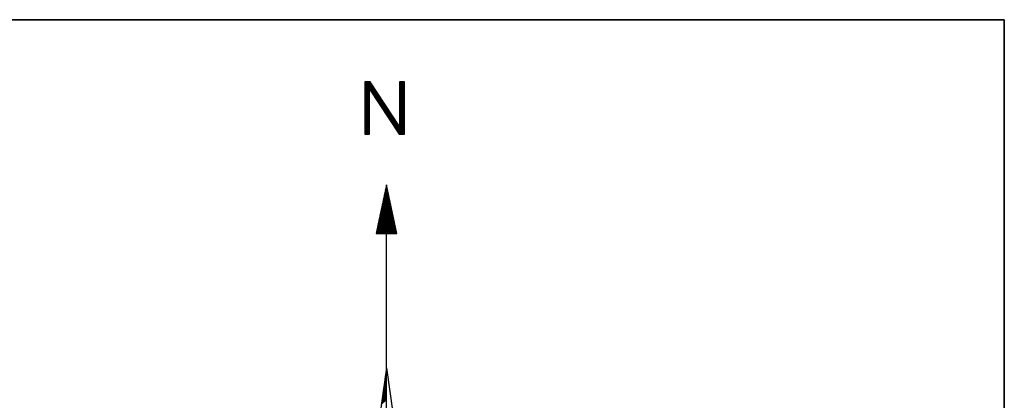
# Model space of a CAD drawing. Header units: metres. Extents: x 183400 to 184400, y 422200 to 427800.
# Tile 221 of 221: x 184158 to 184200, y 427784 to 427800. Entities that reach past the tile are written whole.
import ezdxf

# ---------------------------------------------------------------- set-up
doc = ezdxf.new("R2010")
doc.units = ezdxf.units.M
for name, color, linetype in [('N_MK2', 7, 'Continuous'), ('방위표', 7, 'Continuous'), ('일람표', 7, 'Continuous')]:
    doc.layers.add(name, color=color, linetype=linetype)

# ---------------------------------------------------------------- blocks, each defined once
blk = doc.blocks.new('N_MK2')
at = {"layer": '방위표', "color": 7, "linetype": 'Continuous'}
for points in [[(-6.548, 219.086), (-6.278, 219.356)], [(-6.548, 218.803), (-5.995, 219.356)], [(-6.548, 218.52), (-5.712, 219.356)], [(-6.548, 218.237), (-5.429, 219.356)], [(-6.548, 217.954), (-5.146, 219.356)], [(-6.548, 217.671), (-4.913, 219.306)], [(-6.548, 217.389), (-4.801, 219.136)], [(-6.548, 217.106), (-4.689, 218.965)], [(-6.548, 216.823), (-4.576, 218.794)], [(-6.548, 216.54), (-4.464, 218.624)], [(-6.548, 216.257), (-4.352, 218.453)], [(-6.548, 215.974), (-4.24, 218.283)], [(-6.548, 215.692), (-5.124, 217.116)], [(-5.123, 217.116), (-4.127, 218.112)], [(-5.011, 216.945), (-4.015, 217.941)], [(-4.899, 216.775), (-3.903, 217.771)], [(-4.787, 216.604), (-3.791, 217.6)], [(-4.675, 216.434), (-3.678, 217.43)], [(-4.562, 216.263), (-3.566, 217.259)], [(-4.45, 216.092), (-3.454, 217.089)], [(3.973, 219.141), (4.188, 219.356)], [(3.973, 218.859), (4.47, 219.356)], [(3.973, 218.576), (4.753, 219.356)], [(3.973, 218.293), (5.036, 219.356)], [(3.973, 218.01), (5.319, 219.356)], [(3.973, 217.727), (5.4, 219.154)], [(3.973, 217.444), (5.4, 218.871)], [(3.973, 217.162), (5.4, 218.589)], [(3.973, 216.879), (5.4, 218.306)], [(3.973, 216.596), (5.4, 218.023)], [(3.973, 216.313), (5.4, 217.74)], [(3.973, 216.03), (5.4, 217.457)], [(3.973, 215.747), (5.4, 217.174)], [(-6.548, 215.409), (-5.124, 216.833)], [(-6.548, 215.126), (-5.124, 216.55)], [(-6.548, 214.843), (-5.124, 216.267)], [(-6.548, 214.56), (-5.124, 215.984)], [(-6.548, 214.277), (-5.124, 215.701)], [(-6.548, 213.994), (-5.124, 215.418)], [(-6.548, 213.712), (-5.124, 215.136)], [(-6.548, 213.429), (-5.124, 214.853)], [(-6.548, 213.146), (-5.124, 214.57)], [(-6.548, 212.863), (-5.124, 214.287)], [(-4.338, 215.922), (-3.342, 216.918)], [(-4.226, 215.751), (-3.229, 216.747)], [(-4.113, 215.581), (-3.117, 216.577)], [(-4.001, 215.41), (-3.005, 216.406)], [(-3.889, 215.239), (-2.893, 216.236)], [(-3.777, 215.069), (-2.78, 216.065)], [(-3.665, 214.898), (-2.668, 215.894)], [(-3.552, 214.727), (-2.556, 215.724)], [(-3.44, 214.557), (-2.444, 215.553)], [(-3.328, 214.386), (-2.331, 215.383)], [(-3.216, 214.216), (-2.219, 215.212)], [(-3.103, 214.045), (-2.107, 215.041)], [(-2.991, 213.874), (-1.995, 214.871)], [(-2.879, 213.704), (-1.882, 214.7)], [(-2.767, 213.533), (-1.77, 214.53)], [(-2.655, 213.362), (-1.658, 214.359)], [(-2.542, 213.192), (-1.546, 214.189)], [(-2.43, 213.021), (-1.433, 214.018)], [(3.973, 215.464), (5.4, 216.891)], [(3.973, 215.182), (5.4, 216.609)], [(3.973, 214.899), (5.4, 216.326)], [(3.973, 214.616), (5.4, 216.043)], [(3.973, 214.333), (5.4, 215.76)], [(3.973, 214.05), (5.4, 215.477)], [(3.973, 213.767), (5.4, 215.194)], [(3.973, 213.485), (5.4, 214.912)], [(3.973, 213.202), (5.4, 214.629)], [(3.973, 212.919), (5.4, 214.346)], [(3.973, 212.636), (5.4, 214.063)], [(-6.548, 212.58), (-5.124, 214.004)], [(-6.548, 212.297), (-5.124, 213.721)], [(-6.548, 212.015), (-5.124, 213.439)], [(-6.548, 211.732), (-5.124, 213.156)], [(-6.548, 211.449), (-5.124, 212.873)], [(-6.548, 211.166), (-5.124, 212.59)], [(-6.548, 210.883), (-5.124, 212.307)], [(-6.548, 210.6), (-5.124, 212.024)], [(-6.548, 210.317), (-5.124, 211.741)], [(-6.548, 210.035), (-5.124, 211.459)], [(-6.548, 209.752), (-5.124, 211.176)], [(-2.318, 212.851), (-1.321, 213.847)], [(-2.206, 212.68), (-1.209, 213.677)], [(-2.093, 212.509), (-1.097, 213.506)], [(-1.981, 212.339), (-0.984, 213.336)], [(-1.869, 212.168), (-0.872, 213.165)], [(-1.757, 211.997), (-0.76, 212.994)], [(-1.645, 211.827), (-0.648, 212.824)], [(-1.532, 211.656), (-0.535, 212.653)], [(-1.42, 211.486), (-0.423, 212.483)], [(-1.308, 211.315), (-0.311, 212.312)], [(-1.196, 211.144), (-0.199, 212.141)], [(-1.083, 210.974), (-0.086, 211.971)], [(-0.971, 210.803), (0.026, 211.8)], [(-0.859, 210.632), (0.138, 211.63)], [(-0.747, 210.462), (0.25, 211.459)], [(-0.635, 210.291), (0.363, 211.288)], [(-0.522, 210.121), (0.475, 211.118)], [(3.973, 212.353), (5.4, 213.78)], [(3.973, 212.07), (5.4, 213.497)], [(3.973, 211.788), (5.4, 213.215)], [(3.973, 211.505), (5.4, 212.932)], [(3.973, 211.222), (5.4, 212.649)], [(3.973, 210.939), (5.4, 212.366)], [(3.973, 210.656), (5.4, 212.083)], [(3.973, 210.373), (5.4, 211.8)], [(3.973, 210.09), (5.4, 211.517)], [(3.973, 209.808), (5.4, 211.235)], [(-6.548, 209.469), (-5.124, 210.893)], [(-6.548, 209.186), (-5.124, 210.61)], [(-6.548, 208.903), (-5.124, 210.327)], [(-6.548, 208.62), (-5.124, 210.044)], [(-6.548, 208.338), (-5.124, 209.762)], [(-6.548, 208.055), (-5.124, 209.479)], [(-6.548, 207.772), (-5.124, 209.196)], [(-6.548, 207.489), (-5.124, 208.913)], [(-6.548, 207.206), (-5.124, 208.63)], [(-6.548, 206.923), (-5.124, 208.347)], [(-0.41, 209.95), (0.587, 210.947)], [(-0.298, 209.779), (0.699, 210.777)], [(-0.186, 209.609), (0.812, 210.606)], [(-0.073, 209.438), (0.924, 210.436)], [(0.039, 209.267), (1.036, 210.265)], [(0.151, 209.097), (1.148, 210.094)], [(0.263, 208.926), (1.261, 209.924)], [(0.375, 208.756), (1.373, 209.753)], [(0.488, 208.585), (1.485, 209.583)], [(0.6, 208.414), (1.597, 209.412)], [(0.712, 208.244), (1.71, 209.241)], [(0.824, 208.073), (1.822, 209.071)], [(0.937, 207.903), (1.934, 208.9)], [(1.049, 207.732), (2.047, 208.73)], [(1.161, 207.561), (2.159, 208.559)], [(1.273, 207.391), (2.271, 208.388)], [(1.385, 207.22), (2.383, 208.218)], [(3.973, 209.525), (5.4, 210.952)], [(3.973, 209.242), (5.4, 210.669)], [(3.973, 208.959), (5.4, 210.386)], [(3.973, 208.676), (5.4, 210.103)], [(3.973, 208.393), (5.4, 209.82)], [(3.973, 208.111), (5.4, 209.538)], [(3.973, 207.828), (5.4, 209.255)], [(3.973, 207.545), (5.4, 208.972)], [(3.973, 207.262), (5.4, 208.689)], [(3.973, 206.979), (5.4, 208.406)], [(3.973, 206.696), (5.4, 208.123)], [(-6.548, 206.641), (-5.124, 208.065)], [(-6.548, 206.358), (-5.124, 207.782)], [(-6.548, 206.075), (-5.124, 207.499)], [(-6.548, 205.792), (-5.124, 207.216)], [(-6.548, 205.509), (-5.124, 206.933)], [(-6.548, 205.226), (-5.124, 206.65)], [(-6.548, 204.943), (-5.124, 206.367)], [(-6.548, 204.661), (-5.124, 206.085)], [(-6.548, 204.378), (-5.124, 205.802)], [(-6.548, 204.095), (-5.124, 205.519)], [(-6.548, 203.812), (-5.124, 205.236)], [(1.498, 207.049), (2.496, 208.047)], [(1.61, 206.879), (2.608, 207.877)], [(1.722, 206.708), (2.72, 207.706)], [(1.834, 206.538), (2.832, 207.536)], [(1.947, 206.367), (2.945, 207.365)], [(2.059, 206.196), (3.057, 207.194)], [(2.171, 206.026), (3.169, 207.024)], [(2.283, 205.855), (3.281, 206.853)], [(2.395, 205.684), (3.394, 206.683)], [(2.508, 205.514), (3.506, 206.512)], [(2.62, 205.343), (3.618, 206.341)], [(2.732, 205.173), (3.73, 206.171)], [(2.844, 205.002), (3.843, 206)], [(2.957, 204.831), (3.955, 205.83)], [(3.069, 204.661), (5.4, 206.992)], [(3.181, 204.49), (5.4, 206.709)], [(3.293, 204.319), (5.4, 206.426)], [(3.405, 204.149), (5.4, 206.143)], [(3.518, 203.978), (5.4, 205.861)], [(3.63, 203.808), (5.4, 205.578)], [(3.742, 203.637), (5.4, 205.295)], [(3.973, 206.413), (5.4, 207.84)], [(3.973, 206.131), (5.4, 207.558)], [(3.973, 205.848), (5.4, 207.275)], [(-6.519, 203.558), (-5.124, 204.953)], [(-6.236, 203.558), (-5.124, 204.67)], [(-5.954, 203.558), (-5.124, 204.388)], [(-5.671, 203.558), (-5.124, 204.105)], [(-5.388, 203.558), (-5.124, 203.822)], [(3.946, 203.558), (5.4, 205.012)], [(4.229, 203.558), (5.4, 204.729)], [(4.512, 203.558), (5.4, 204.446)], [(4.794, 203.558), (5.4, 204.164)], [(5.077, 203.558), (5.4, 203.881)], [(5.36, 203.558), (5.4, 203.598)], [(-0.272, 186.957), (0.176, 187.405)], [(-0.195, 187.317), (0.126, 187.638)], [(-0.118, 187.676), (0.077, 187.871)], [(-0.041, 188.036), (0.027, 188.104)], [(-1.269, 182.282), (0.823, 184.375)], [(-1.193, 182.642), (0.773, 184.608)], [(-1.116, 183.002), (0.723, 184.841)], [(-1.039, 183.361), (0.674, 185.074)], [(-0.962, 183.721), (0.624, 185.307)], [(-0.886, 184.08), (0.574, 185.54)], [(-0.809, 184.44), (0.524, 185.773)], [(-0.732, 184.8), (0.475, 186.006)], [(-0.655, 185.159), (0.425, 186.239)], [(-0.579, 185.519), (0.375, 186.473)], [(-0.502, 185.878), (0.325, 186.706)], [(-0.425, 186.238), (0.276, 186.939)], [(-0.348, 186.597), (0.226, 187.172)], [(-2.267, 177.608), (1.47, 181.344)], [(-2.19, 177.967), (1.42, 181.578)], [(-2.114, 178.327), (1.37, 181.811)], [(-2.037, 178.686), (1.32, 182.044)], [(-1.96, 179.046), (1.271, 182.277)], [(-1.883, 179.406), (1.221, 182.51)], [(-1.807, 179.765), (1.171, 182.743)], [(-1.73, 180.125), (1.121, 182.976)], [(-1.653, 180.484), (1.072, 183.209)], [(-1.576, 180.844), (1.022, 183.442)], [(-1.5, 181.204), (0.972, 183.675)], [(-1.423, 181.563), (0.922, 183.908)], [(-1.346, 181.923), (0.873, 184.142)], [(-3.111, 173.652), (2.017, 178.78)], [(-3.035, 174.012), (1.967, 179.014)], [(-2.958, 174.371), (1.917, 179.247)], [(-2.883, 173.598), (2.067, 178.547)], [(-2.881, 174.731), (1.868, 179.48)], [(-2.804, 175.09), (1.818, 179.713)], [(-2.728, 175.45), (1.768, 179.946)], [(-2.651, 175.81), (1.718, 180.179)], [(-2.574, 176.169), (1.669, 180.412)], [(-2.497, 176.529), (1.619, 180.645)], [(-2.421, 176.888), (1.569, 180.878)], [(-2.344, 177.248), (1.519, 181.111)], [(-2.6, 173.598), (2.116, 178.314)], [(-2.317, 173.598), (2.166, 178.081)], [(-2.034, 173.598), (2.216, 177.848)], [(-1.751, 173.598), (2.266, 177.615)], [(-1.469, 173.598), (2.315, 177.382)], [(-1.186, 173.598), (2.365, 177.149)], [(-0.903, 173.598), (2.415, 176.916)], [(-0.62, 173.598), (2.465, 176.683)], [(-0.337, 173.598), (2.514, 176.45)], [(-0.054, 173.598), (2.564, 176.216)], [(0.229, 173.598), (2.614, 175.983)], [(0.511, 173.598), (2.664, 175.75)], [(0.794, 173.598), (2.713, 175.517)], [(0, 133.028), (0, 173.598)], [(1.077, 173.598), (2.763, 175.284)], [(1.36, 173.598), (2.813, 175.051)], [(1.643, 173.598), (2.863, 174.818)], [(1.926, 173.598), (2.912, 174.585)], [(2.208, 173.598), (2.962, 174.352)], [(2.491, 173.598), (3.012, 174.119)], [(2.774, 173.598), (3.062, 173.885)], [(3.057, 173.598), (3.111, 173.652)], [(-0.357, 130.486), (0, 130.844)], [(-0.311, 130.815), (0, 131.126)], [(-0.265, 131.145), (0, 131.409)], [(-0.218, 131.474), (0, 131.692)], [(-0.172, 131.803), (0, 131.975)], [(-0.126, 132.132), (0, 132.258)], [(-0.08, 132.461), (0, 132.541)], [(-0.033, 132.79), (0, 132.823)], [(0, 133.028), (13.958, 33.696)], [(-0.82, 127.196), (0, 128.015)], [(-0.773, 127.525), (0, 128.298)], [(-0.727, 127.854), (0, 128.581)], [(-0.681, 128.183), (0, 128.864)], [(-0.635, 128.512), (0, 129.146)], [(-0.588, 128.841), (0, 129.429)], [(-0.542, 129.17), (0, 129.712)], [(-0.496, 129.499), (0, 129.995)], [(-0.45, 129.828), (0, 130.278)], [(-0.403, 130.157), (0, 130.561)], [(-1.328, 123.576), (0, 124.904)], [(-1.282, 123.905), (0, 125.187)], [(-1.236, 124.234), (0, 125.47)], [(-1.19, 124.563), (0, 125.752)], [(-1.143, 124.892), (0, 126.035)], [(-1.097, 125.221), (0, 126.318)], [(-1.051, 125.55), (0, 126.601)], [(-1.005, 125.879), (0, 126.884)], [(-0.958, 126.208), (0, 127.167)], [(-0.912, 126.537), (0, 127.449)], [(-0.866, 126.866), (0, 127.732)], [(-1.559, 121.93), (0, 123.49)], [(-1.513, 122.259), (0, 123.772)], [(-1.467, 122.588), (0, 124.055)], [(-1.421, 122.917), (0, 124.338)], [(-1.374, 123.247), (0, 124.621)]]:
    blk.add_lwpolyline(points, dxfattribs=at)
for points in [[(-5.124, 217.117), (3.794, 203.558), (5.4, 203.558), (5.4, 219.356), (3.973, 219.356), (3.973, 205.802), (-4.946, 219.356), (-6.548, 219.356), (-6.548, 219.356), (-6.548, 203.558), (-5.124, 203.558)], [(-3.123, 173.598), (3.123, 173.598), (0, 188.23)], [(-106.029, 0), (-33.696, -13.958), (0, 0), (-53.049, -53.048), (-13.958, -33.696), (0, 0), (0, -106.029), (13.958, -33.696), (0, 0), (53.048, -53.049), (33.696, -13.958), (0, 0), (106.028, 0), (33.696, 13.958), (0, 0), (53.049, 53.049), (13.958, 33.696), (0, 0), (0, 133.028), (-13.958, 33.696), (0, 0), (-53.049, 53.049), (-33.696, 13.958), (0, 0)]]:
    blk.add_lwpolyline(points, close=True, dxfattribs=at)

msp = doc.modelspace()

# ---------------------------------------------------------------- linework, layer by layer
at = {"layer": '일람표'}
for points in [[(183600, 427400), (184200, 427400), (184200, 427800), (183600, 427800)], [(184200, 427709.794), (184124.375, 427709.794), (184124.375, 427800), (184200, 427800)]]:
    msp.add_lwpolyline(points, close=True, dxfattribs=at)

# ---------------------------------------------------------------- block references
at = {"layer": 'N_MK2', "linetype": 'Continuous', "lineweight": 15, "xscale": 0.1399996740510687, "yscale": 0.1399996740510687, "zscale": 0.139999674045}
msp.add_blockref('N_MK2', (184173.888, 427766.673), dxfattribs=at)

doc.saveas('drawing.dxf')
